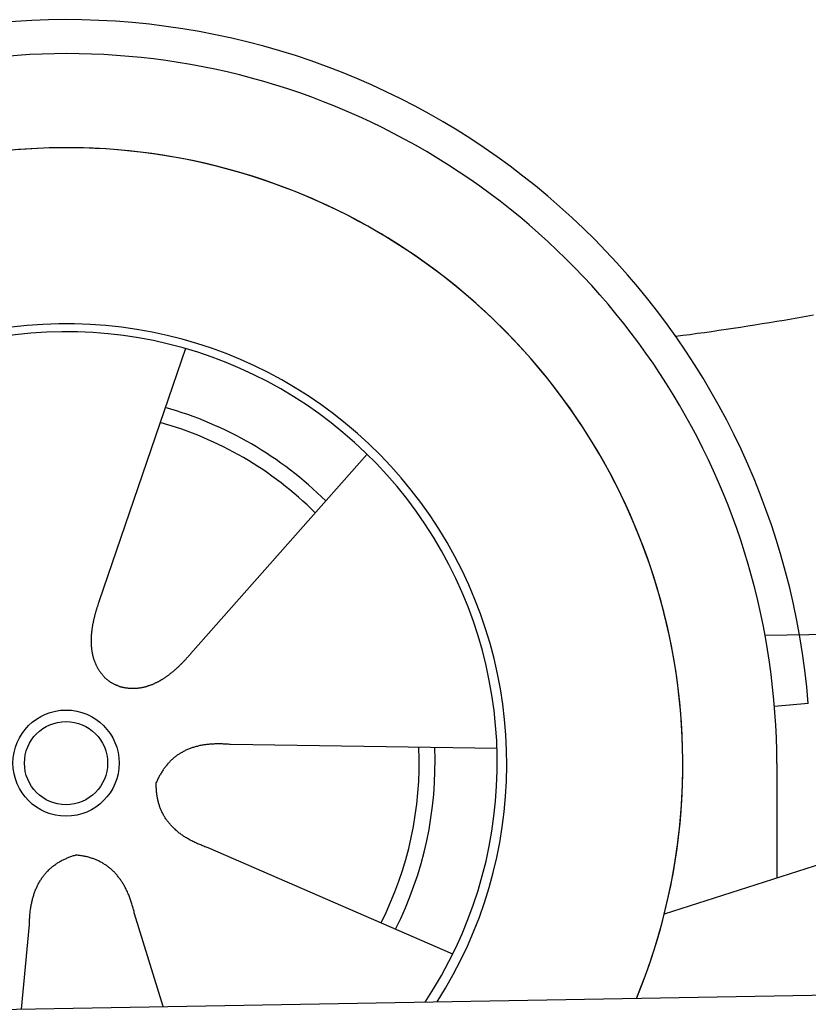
# Model space of a CAD drawing. Extents: x 562 to 7231, y 5767 to 12026.
# Tile 65 of 73: x 4734 to 5182, y 10187 to 10746. Entities that reach past the tile are written whole.
import ezdxf

# ---------------------------------------------------------------- set-up
doc = ezdxf.new("R2010")
doc.units = 0
doc.layers.get('0').update_dxf_attribs({"linetype": 'CONTINUOUS'})
doc.layers.add('CAR', color=10, linetype='CONTINUOUS')

msp = doc.modelspace()

# ---------------------------------------------------------------- linework, layer by layer
msp.add_line((4651.048, 10183.011), (6015.84, 10206.834))
at = {"layer": 'CAR'}
for p, q in [((4828.29, 10559.616), (4779.309, 10416.339)), ((4931.462, 10499.642), (4831.2, 10386.175)), ((5737.558, 10442.335), (5100.326, 10238.382)), ((5157.6, 10396.836), (5615.01, 10403.112)), ((5182.186, 10357.95), (5162.96, 10356.386)), ((5005.319, 10332.43), (4853.918, 10334.739)), ((5164.288, 10323.902), (5164.324, 10258.865)), ((4980.162, 10215.774), (4841.266, 10276.067)), ((4815.6, 10185.89), (4799.368, 10238.565)), ((4735.067, 10184.484), (4739.657, 10232.468))]:
    msp.add_line(p, q, dxfattribs=at)
for points in [[(5185.09, 10578.5, 0), (5180.91, 10577.8, 0), (5176.74, 10577.1, 0), (5172.58, 10576.3, 0), (5168.42, 10575.6, 0), (5164.27, 10574.9, 0), (5160.13, 10574.2, 0), (5156, 10573.6, 0), (5151.87, 10572.9, 0), (5147.75, 10572.3, 0), (5143.63, 10571.6, 0), (5139.52, 10571, 0), (5135.42, 10570.4, 0), (5131.33, 10569.8, 0), (5127.24, 10569.2, 0), (5123.16, 10568.6, 0), (5119.08, 10568.1, 0), (5115.02, 10567.5, 0), (5110.96, 10567, 0), (5106.9, 10566.5, 0)], [(4779.31, 10416.3, 0), (4779.2, 10416, 0), (4779.09, 10415.7, 0), (4778.98, 10415.4, 0), (4778.88, 10415.1, 0), (4778.77, 10414.7, 0), (4778.66, 10414.4, 0), (4778.56, 10414.1, 0), (4778.45, 10413.8, 0), (4778.35, 10413.5, 0), (4778.24, 10413.1, 0), (4778.14, 10412.8, 0), (4778.04, 10412.5, 0), (4777.94, 10412.2, 0), (4777.84, 10411.8, 0), (4777.74, 10411.5, 0), (4777.64, 10411.2, 0), (4777.54, 10410.8, 0), (4777.44, 10410.5, 0), (4777.35, 10410.2, 0), (4777.25, 10409.9, 0), (4777.16, 10409.5, 0), (4777.07, 10409.2, 0), (4776.98, 10408.9, 0), (4776.89, 10408.5, 0), (4776.8, 10408.2, 0), (4776.71, 10407.9, 0), (4776.62, 10407.5, 0), (4776.54, 10407.2, 0), (4776.46, 10406.9, 0), (4776.38, 10406.5, 0), (4776.3, 10406.2, 0), (4776.22, 10405.9, 0), (4776.14, 10405.5, 0), (4776.06, 10405.2, 0), (4775.99, 10404.9, 0), (4775.92, 10404.5, 0), (4775.85, 10404.2, 0), (4775.78, 10403.9, 0), (4775.71, 10403.5, 0), (4775.65, 10403.2, 0), (4775.58, 10402.9, 0), (4775.52, 10402.5, 0), (4775.46, 10402.2, 0), (4775.41, 10401.9, 0), (4775.35, 10401.5, 0), (4775.3, 10401.2, 0), (4775.25, 10400.9, 0), (4775.2, 10400.5, 0), (4775.15, 10400.2, 0), (4775.1, 10399.9, 0), (4775.06, 10399.5, 0), (4775.02, 10399.2, 0), (4774.98, 10398.9, 0), (4774.94, 10398.5, 0), (4774.91, 10398.2, 0), (4774.88, 10397.9, 0), (4774.85, 10397.5, 0), (4774.82, 10397.2, 0), (4774.8, 10396.9, 0), (4774.77, 10396.5, 0), (4774.75, 10396.2, 0), (4774.74, 10395.9, 0), (4774.72, 10395.5, 0), (4774.71, 10395.2, 0), (4774.7, 10394.9, 0), (4774.69, 10394.5, 0), (4774.68, 10394.2, 0), (4774.68, 10393.9, 0), (4774.68, 10393.5, 0), (4774.68, 10393.2, 0), (4774.69, 10392.9, 0), (4774.7, 10392.6, 0), (4774.71, 10392.2, 0), (4774.72, 10391.9, 0), (4774.73, 10391.6, 0), (4774.75, 10391.3, 0), (4774.77, 10390.9, 0), (4774.8, 10390.6, 0), (4774.82, 10390.3, 0), (4774.85, 10390, 0), (4774.89, 10389.6, 0), (4774.92, 10389.3, 0), (4774.96, 10389, 0), (4775, 10388.7, 0), (4775.04, 10388.4, 0), (4775.09, 10388, 0), (4775.14, 10387.7, 0), (4775.19, 10387.4, 0), (4775.25, 10387.1, 0), (4775.3, 10386.8, 0), (4775.36, 10386.5, 0), (4775.43, 10386.2, 0), (4775.5, 10385.9, 0), (4775.57, 10385.5, 0), (4775.64, 10385.2, 0), (4775.71, 10384.9, 0), (4775.79, 10384.6, 0), (4775.88, 10384.3, 0), (4775.96, 10384, 0), (4776.05, 10383.7, 0), (4776.14, 10383.4, 0), (4776.23, 10383.1, 0), (4776.33, 10382.8, 0), (4776.43, 10382.5, 0), (4776.54, 10382.2, 0), (4776.64, 10382, 0), (4776.75, 10381.7, 0), (4776.87, 10381.4, 0), (4776.98, 10381.1, 0), (4777.1, 10380.8, 0), (4777.22, 10380.5, 0), (4777.35, 10380.2, 0), (4777.48, 10380, 0), (4777.61, 10379.7, 0), (4777.74, 10379.4, 0), (4777.88, 10379.1, 0), (4778.02, 10378.8, 0), (4778.17, 10378.6, 0), (4778.32, 10378.3, 0), (4778.47, 10378, 0), (4778.62, 10377.8, 0), (4778.78, 10377.5, 0), (4778.94, 10377.3, 0), (4779.1, 10377, 0), (4779.27, 10376.7, 0), (4779.44, 10376.5, 0), (4779.61, 10376.2, 0), (4779.79, 10376, 0), (4779.97, 10375.7, 0), (4780.15, 10375.5, 0), (4780.34, 10375.2, 0), (4780.53, 10375, 0), (4780.72, 10374.8, 0), (4780.91, 10374.5, 0), (4781.11, 10374.3, 0), (4781.32, 10374.1, 0), (4781.52, 10373.8, 0), (4781.73, 10373.6, 0), (4781.94, 10373.4, 0), (4782.15, 10373.2, 0), (4782.37, 10372.9, 0), (4782.59, 10372.7, 0), (4782.82, 10372.5, 0), (4783.04, 10372.3, 0), (4783.27, 10372.1, 0), (4783.51, 10371.9, 0), (4783.74, 10371.7, 0), (4783.98, 10371.5, 0), (4784.23, 10371.3, 0), (4784.47, 10371.1, 0), (4784.72, 10370.9, 0), (4784.97, 10370.7, 0), (4785.23, 10370.6, 0), (4785.49, 10370.4, 0), (4785.75, 10370.2, 0), (4786.01, 10370, 0), (4786.28, 10369.9, 0), (4786.55, 10369.7, 0), (4786.82, 10369.5, 0)], [(4831.2, 10386.2, 0), (4830.98, 10385.9, 0), (4830.75, 10385.7, 0), (4830.53, 10385.4, 0), (4830.3, 10385.2, 0), (4830.08, 10384.9, 0), (4829.85, 10384.7, 0), (4829.62, 10384.4, 0), (4829.4, 10384.2, 0), (4829.17, 10383.9, 0), (4828.94, 10383.7, 0), (4828.71, 10383.4, 0), (4828.47, 10383.2, 0), (4828.24, 10382.9, 0), (4828.01, 10382.7, 0), (4827.77, 10382.4, 0), (4827.54, 10382.2, 0), (4827.3, 10381.9, 0), (4827.06, 10381.7, 0), (4826.83, 10381.4, 0), (4826.59, 10381.2, 0), (4826.35, 10380.9, 0), (4826.11, 10380.7, 0), (4825.86, 10380.5, 0), (4825.62, 10380.2, 0), (4825.38, 10380, 0), (4825.13, 10379.7, 0), (4824.89, 10379.5, 0), (4824.64, 10379.3, 0), (4824.39, 10379, 0), (4824.14, 10378.8, 0), (4823.89, 10378.5, 0), (4823.64, 10378.3, 0), (4823.39, 10378.1, 0), (4823.14, 10377.9, 0), (4822.89, 10377.6, 0), (4822.63, 10377.4, 0), (4822.38, 10377.2, 0), (4822.12, 10376.9, 0), (4821.86, 10376.7, 0), (4821.6, 10376.5, 0), (4821.34, 10376.3, 0), (4821.08, 10376.1, 0), (4820.82, 10375.8, 0), (4820.56, 10375.6, 0), (4820.29, 10375.4, 0), (4820.03, 10375.2, 0), (4819.76, 10375, 0), (4819.5, 10374.8, 0), (4819.23, 10374.6, 0), (4818.96, 10374.4, 0), (4818.69, 10374.2, 0), (4818.42, 10374, 0), (4818.15, 10373.8, 0), (4817.88, 10373.6, 0), (4817.6, 10373.4, 0), (4817.33, 10373.2, 0), (4817.05, 10373, 0), (4816.78, 10372.8, 0), (4816.5, 10372.6, 0), (4816.22, 10372.4, 0), (4815.94, 10372.2, 0), (4815.66, 10372.1, 0), (4815.38, 10371.9, 0), (4815.1, 10371.7, 0), (4814.82, 10371.5, 0), (4814.54, 10371.4, 0), (4814.25, 10371.2, 0), (4813.97, 10371, 0), (4813.68, 10370.9, 0), (4813.39, 10370.7, 0), (4813.11, 10370.6, 0), (4812.82, 10370.4, 0), (4812.53, 10370.2, 0), (4812.24, 10370.1, 0), (4811.95, 10369.9, 0), (4811.66, 10369.8, 0), (4811.36, 10369.7, 0), (4811.07, 10369.5, 0), (4810.78, 10369.4, 0), (4810.48, 10369.2, 0), (4810.19, 10369.1, 0), (4809.89, 10369, 0), (4809.6, 10368.9, 0), (4809.3, 10368.7, 0), (4809, 10368.6, 0), (4808.7, 10368.5, 0), (4808.4, 10368.4, 0), (4808.1, 10368.3, 0), (4807.8, 10368.2, 0), (4807.5, 10368.1, 0), (4807.2, 10368, 0), (4806.9, 10367.9, 0), (4806.6, 10367.8, 0), (4806.3, 10367.7, 0), (4805.99, 10367.6, 0), (4805.69, 10367.5, 0), (4805.39, 10367.4, 0), (4805.08, 10367.4, 0), (4804.78, 10367.3, 0), (4804.47, 10367.2, 0), (4804.17, 10367.1, 0), (4803.86, 10367.1, 0), (4803.56, 10367, 0), (4803.25, 10366.9, 0), (4802.94, 10366.9, 0), (4802.64, 10366.8, 0), (4802.33, 10366.8, 0), (4802.02, 10366.7, 0), (4801.72, 10366.7, 0), (4801.41, 10366.7, 0), (4801.1, 10366.6, 0), (4800.79, 10366.6, 0), (4800.49, 10366.6, 0), (4800.18, 10366.6, 0), (4799.87, 10366.5, 0), (4799.56, 10366.5, 0), (4799.26, 10366.5, 0), (4798.95, 10366.5, 0), (4798.64, 10366.5, 0), (4798.34, 10366.5, 0), (4798.03, 10366.5, 0), (4797.72, 10366.5, 0), (4797.42, 10366.5, 0), (4797.11, 10366.5, 0), (4796.8, 10366.5, 0), (4796.5, 10366.6, 0), (4796.19, 10366.6, 0), (4795.89, 10366.6, 0), (4795.58, 10366.7, 0), (4795.28, 10366.7, 0), (4794.98, 10366.7, 0), (4794.67, 10366.8, 0), (4794.37, 10366.8, 0), (4794.07, 10366.9, 0), (4793.77, 10366.9, 0), (4793.47, 10367, 0), (4793.17, 10367.1, 0), (4792.87, 10367.1, 0), (4792.57, 10367.2, 0), (4792.27, 10367.3, 0), (4791.98, 10367.4, 0), (4791.68, 10367.4, 0), (4791.39, 10367.5, 0), (4791.09, 10367.6, 0), (4790.8, 10367.7, 0), (4790.51, 10367.8, 0), (4790.22, 10367.9, 0), (4789.93, 10368.1, 0), (4789.64, 10368.2, 0), (4789.35, 10368.3, 0), (4789.06, 10368.4, 0), (4788.78, 10368.5, 0), (4788.5, 10368.7, 0), (4788.21, 10368.8, 0), (4787.93, 10368.9, 0), (4787.65, 10369.1, 0), (4787.37, 10369.2, 0), (4787.1, 10369.4, 0), (4786.82, 10369.5, 0)], [(4853.92, 10334.7, 0), (4853.25, 10334.8, 0), (4852.59, 10334.9, 0), (4851.93, 10334.9, 0), (4851.28, 10335, 0), (4850.63, 10335, 0), (4849.99, 10335, 0), (4849.35, 10335.1, 0), (4848.71, 10335.1, 0), (4848.08, 10335.1, 0), (4847.46, 10335.1, 0), (4846.84, 10335.1, 0), (4846.22, 10335.1, 0), (4845.61, 10335.1, 0), (4845.01, 10335.1, 0), (4844.41, 10335, 0), (4843.81, 10335, 0), (4843.22, 10335, 0), (4842.63, 10334.9, 0), (4842.05, 10334.9, 0), (4841.48, 10334.8, 0), (4840.9, 10334.8, 0), (4840.34, 10334.7, 0), (4839.77, 10334.6, 0), (4839.21, 10334.6, 0), (4838.66, 10334.5, 0), (4838.11, 10334.4, 0), (4837.57, 10334.3, 0), (4837.03, 10334.2, 0), (4836.5, 10334.1, 0), (4835.97, 10334, 0), (4835.44, 10333.8, 0), (4834.92, 10333.7, 0), (4834.41, 10333.6, 0), (4833.9, 10333.4, 0), (4833.39, 10333.3, 0), (4832.89, 10333.1, 0), (4832.39, 10333, 0), (4831.9, 10332.8, 0), (4831.41, 10332.6, 0), (4830.93, 10332.5, 0), (4830.46, 10332.3, 0), (4829.98, 10332.1, 0), (4829.51, 10331.9, 0), (4829.05, 10331.7, 0), (4828.59, 10331.5, 0), (4828.14, 10331.3, 0), (4827.69, 10331, 0), (4827.25, 10330.8, 0), (4826.81, 10330.6, 0), (4826.37, 10330.3, 0), (4825.94, 10330.1, 0), (4825.52, 10329.8, 0), (4825.1, 10329.6, 0), (4824.68, 10329.3, 0), (4824.27, 10329, 0), (4823.87, 10328.8, 0), (4823.47, 10328.5, 0), (4823.07, 10328.2, 0), (4822.68, 10327.9, 0), (4822.29, 10327.6, 0), (4821.91, 10327.3, 0), (4821.53, 10327, 0), (4821.16, 10326.7, 0), (4820.79, 10326.3, 0), (4820.43, 10326, 0), (4820.07, 10325.7, 0), (4819.71, 10325.3, 0), (4819.36, 10325, 0), (4819.02, 10324.6, 0), (4818.68, 10324.2, 0), (4818.35, 10323.9, 0), (4818.02, 10323.5, 0), (4817.69, 10323.1, 0), (4817.37, 10322.7, 0), (4817.06, 10322.3, 0), (4816.74, 10321.9, 0), (4816.44, 10321.5, 0), (4816.14, 10321.1, 0), (4815.84, 10320.7, 0), (4815.55, 10320.3, 0), (4815.26, 10319.8, 0), (4814.98, 10319.4, 0), (4814.7, 10318.9, 0), (4814.43, 10318.5, 0), (4814.16, 10318, 0), (4813.9, 10317.6, 0), (4813.64, 10317.1, 0), (4813.38, 10316.6, 0), (4813.13, 10316.2, 0), (4812.89, 10315.7, 0), (4812.65, 10315.2, 0), (4812.41, 10314.7, 0), (4812.18, 10314.2, 0), (4811.96, 10313.7, 0), (4811.74, 10313.1, 0)], [(4841.27, 10276.1, 0), (4840.63, 10276.3, 0), (4840, 10276.5, 0), (4839.38, 10276.7, 0), (4838.77, 10277, 0), (4838.16, 10277.2, 0), (4837.56, 10277.4, 0), (4836.97, 10277.7, 0), (4836.38, 10277.9, 0), (4835.81, 10278.2, 0), (4835.23, 10278.4, 0), (4834.67, 10278.7, 0), (4834.11, 10278.9, 0), (4833.56, 10279.2, 0), (4833.01, 10279.4, 0), (4832.48, 10279.7, 0), (4831.94, 10280, 0), (4831.42, 10280.3, 0), (4830.9, 10280.5, 0), (4830.39, 10280.8, 0), (4829.89, 10281.1, 0), (4829.39, 10281.4, 0), (4828.9, 10281.7, 0), (4828.42, 10282, 0), (4827.94, 10282.3, 0), (4827.47, 10282.6, 0), (4827.01, 10282.9, 0), (4826.56, 10283.2, 0), (4826.11, 10283.5, 0), (4825.67, 10283.9, 0), (4825.23, 10284.2, 0), (4824.8, 10284.5, 0), (4824.38, 10284.8, 0), (4823.97, 10285.2, 0), (4823.56, 10285.5, 0), (4823.16, 10285.9, 0), (4822.77, 10286.2, 0), (4822.38, 10286.6, 0), (4822, 10286.9, 0), (4821.63, 10287.3, 0), (4821.26, 10287.6, 0), (4820.91, 10288, 0), (4820.55, 10288.4, 0), (4820.21, 10288.7, 0), (4819.87, 10289.1, 0), (4819.54, 10289.5, 0), (4819.21, 10289.9, 0), (4818.9, 10290.2, 0), (4818.59, 10290.6, 0), (4818.28, 10291, 0), (4817.98, 10291.4, 0), (4817.69, 10291.8, 0), (4817.41, 10292.2, 0), (4817.13, 10292.6, 0), (4816.86, 10293.1, 0), (4816.6, 10293.5, 0), (4816.35, 10293.9, 0), (4816.1, 10294.3, 0), (4815.86, 10294.7, 0), (4815.62, 10295.2, 0), (4815.39, 10295.6, 0), (4815.17, 10296, 0), (4814.96, 10296.5, 0), (4814.75, 10296.9, 0), (4814.55, 10297.4, 0), (4814.35, 10297.8, 0), (4814.17, 10298.3, 0), (4813.99, 10298.8, 0), (4813.81, 10299.2, 0), (4813.65, 10299.7, 0), (4813.49, 10300.2, 0), (4813.34, 10300.6, 0), (4813.19, 10301.1, 0), (4813.05, 10301.6, 0), (4812.92, 10302.1, 0), (4812.79, 10302.6, 0), (4812.68, 10303.1, 0), (4812.56, 10303.6, 0), (4812.46, 10304.1, 0), (4812.36, 10304.6, 0), (4812.27, 10305.1, 0), (4812.19, 10305.6, 0), (4812.11, 10306.1, 0), (4812.04, 10306.6, 0), (4811.98, 10307.1, 0), (4811.92, 10307.7, 0), (4811.87, 10308.2, 0), (4811.83, 10308.7, 0), (4811.79, 10309.3, 0), (4811.77, 10309.8, 0), (4811.74, 10310.4, 0), (4811.73, 10310.9, 0), (4811.72, 10311.5, 0), (4811.72, 10312, 0), (4811.73, 10312.6, 0), (4811.74, 10313.1, 0)], [(4739.66, 10232.5, 0), (4739.67, 10233.1, 0), (4739.68, 10233.8, 0), (4739.71, 10234.5, 0), (4739.73, 10235.1, 0), (4739.77, 10235.8, 0), (4739.8, 10236.4, 0), (4739.85, 10237, 0), (4739.9, 10237.7, 0), (4739.95, 10238.3, 0), (4740.02, 10238.9, 0), (4740.08, 10239.5, 0), (4740.15, 10240.2, 0), (4740.23, 10240.8, 0), (4740.32, 10241.4, 0), (4740.4, 10242, 0), (4740.5, 10242.5, 0), (4740.6, 10243.1, 0), (4740.71, 10243.7, 0), (4740.82, 10244.3, 0), (4740.94, 10244.8, 0), (4741.06, 10245.4, 0), (4741.19, 10246, 0), (4741.32, 10246.5, 0), (4741.46, 10247.1, 0), (4741.61, 10247.6, 0), (4741.76, 10248.1, 0), (4741.92, 10248.7, 0), (4742.08, 10249.2, 0), (4742.25, 10249.7, 0), (4742.42, 10250.2, 0), (4742.6, 10250.7, 0), (4742.78, 10251.2, 0), (4742.97, 10251.7, 0), (4743.17, 10252.2, 0), (4743.37, 10252.7, 0), (4743.58, 10253.2, 0), (4743.79, 10253.7, 0), (4744.01, 10254.1, 0), (4744.24, 10254.6, 0), (4744.47, 10255.1, 0), (4744.7, 10255.5, 0), (4744.94, 10256, 0), (4745.19, 10256.4, 0), (4745.44, 10256.8, 0), (4745.7, 10257.3, 0), (4745.96, 10257.7, 0), (4746.23, 10258.1, 0), (4746.51, 10258.5, 0), (4746.79, 10259, 0), (4747.08, 10259.4, 0), (4747.37, 10259.8, 0), (4747.67, 10260.2, 0), (4747.97, 10260.5, 0), (4748.28, 10260.9, 0), (4748.59, 10261.3, 0), (4748.91, 10261.7, 0), (4749.24, 10262, 0), (4749.57, 10262.4, 0), (4749.91, 10262.8, 0), (4750.25, 10263.1, 0), (4750.6, 10263.5, 0), (4750.95, 10263.8, 0), (4751.31, 10264.1, 0), (4751.68, 10264.5, 0), (4752.05, 10264.8, 0), (4752.42, 10265.1, 0), (4752.8, 10265.4, 0), (4753.19, 10265.7, 0), (4753.59, 10266, 0), (4753.98, 10266.3, 0), (4754.39, 10266.6, 0), (4754.8, 10266.9, 0), (4755.21, 10267.2, 0), (4755.64, 10267.5, 0), (4756.06, 10267.7, 0), (4756.5, 10268, 0), (4756.93, 10268.3, 0), (4757.38, 10268.5, 0), (4757.83, 10268.8, 0), (4758.28, 10269, 0), (4758.74, 10269.2, 0), (4759.21, 10269.5, 0), (4759.68, 10269.7, 0), (4760.16, 10269.9, 0), (4760.64, 10270.1, 0), (4761.13, 10270.4, 0), (4761.63, 10270.6, 0), (4762.13, 10270.8, 0), (4762.63, 10271, 0), (4763.14, 10271.1, 0), (4763.66, 10271.3, 0), (4764.18, 10271.5, 0), (4764.71, 10271.7, 0), (4765.25, 10271.8, 0), (4765.79, 10272, 0)], [(4799.37, 10238.6, 0), (4799.22, 10239.2, 0), (4799.07, 10239.9, 0), (4798.92, 10240.5, 0), (4798.76, 10241.1, 0), (4798.6, 10241.8, 0), (4798.43, 10242.4, 0), (4798.26, 10243, 0), (4798.08, 10243.6, 0), (4797.9, 10244.2, 0), (4797.71, 10244.8, 0), (4797.52, 10245.4, 0), (4797.33, 10246, 0), (4797.13, 10246.6, 0), (4796.93, 10247.1, 0), (4796.72, 10247.7, 0), (4796.51, 10248.3, 0), (4796.29, 10248.8, 0), (4796.07, 10249.4, 0), (4795.84, 10249.9, 0), (4795.61, 10250.4, 0), (4795.38, 10251, 0), (4795.14, 10251.5, 0), (4794.9, 10252, 0), (4794.65, 10252.5, 0), (4794.4, 10253, 0), (4794.14, 10253.5, 0), (4793.88, 10254, 0), (4793.62, 10254.5, 0), (4793.35, 10254.9, 0), (4793.07, 10255.4, 0), (4792.8, 10255.9, 0), (4792.51, 10256.3, 0), (4792.23, 10256.8, 0), (4791.93, 10257.2, 0), (4791.64, 10257.6, 0), (4791.34, 10258.1, 0), (4791.03, 10258.5, 0), (4790.72, 10258.9, 0), (4790.41, 10259.3, 0), (4790.09, 10259.7, 0), (4789.77, 10260.1, 0), (4789.44, 10260.5, 0), (4789.11, 10260.9, 0), (4788.78, 10261.3, 0), (4788.44, 10261.6, 0), (4788.09, 10262, 0), (4787.74, 10262.4, 0), (4787.39, 10262.7, 0), (4787.03, 10263.1, 0), (4786.67, 10263.4, 0), (4786.3, 10263.7, 0), (4785.93, 10264.1, 0), (4785.55, 10264.4, 0), (4785.17, 10264.7, 0), (4784.79, 10265, 0), (4784.4, 10265.3, 0), (4784.01, 10265.6, 0), (4783.61, 10265.9, 0), (4783.21, 10266.2, 0), (4782.8, 10266.4, 0), (4782.39, 10266.7, 0), (4781.97, 10267, 0), (4781.55, 10267.2, 0), (4781.13, 10267.5, 0), (4780.7, 10267.7, 0), (4780.27, 10268, 0), (4779.83, 10268.2, 0), (4779.39, 10268.4, 0), (4778.94, 10268.6, 0), (4778.49, 10268.8, 0), (4778.04, 10269, 0), (4777.58, 10269.2, 0), (4777.11, 10269.4, 0), (4776.65, 10269.6, 0), (4776.17, 10269.8, 0), (4775.7, 10270, 0), (4775.21, 10270.1, 0), (4774.73, 10270.3, 0), (4774.24, 10270.4, 0), (4773.74, 10270.6, 0), (4773.24, 10270.7, 0), (4772.74, 10270.9, 0), (4772.23, 10271, 0), (4771.72, 10271.1, 0), (4771.2, 10271.2, 0), (4770.68, 10271.3, 0), (4770.15, 10271.4, 0), (4769.62, 10271.5, 0), (4769.09, 10271.6, 0), (4768.55, 10271.7, 0), (4768.01, 10271.8, 0), (4767.46, 10271.8, 0), (4766.9, 10271.9, 0), (4766.35, 10272, 0), (4765.79, 10272, 0)]]:
    msp.add_polyline3d(points, dxfattribs=at)
for radius in [30.149, 23.625]:
    msp.add_circle((4760.457, 10324.193), radius, dxfattribs=at)
for centre, radius, start, end in [((4760.88, 10323.68), 422.698, 4.65041, 165.21264), ((4760.88, 10323.68), 403.409, 0.03154, 193.93116), ((4760.88, 10323.68), 350, 337.64956, 184.38543), ((4760.88, 10323.68), 350, 337.68758, 204.35155), ((4760.88, 10323.68), 250, 327.29649, 162.22918), ((4760.457, 10324.193), 245, 326.36505, 161.98037), ((4760.457, 10324.193), 209.639, 45.262, 74.39945), ((4760.457, 10324.193), 200.649, 45.11518, 74.54628), ((4760.457, 10324.193), 200.649, 333.11518, 2.54628), ((4760.457, 10324.193), 209.639, 333.262, 2.39945)]:
    msp.add_arc(centre, radius, start, end, dxfattribs=at)

doc.saveas('drawing.dxf')
